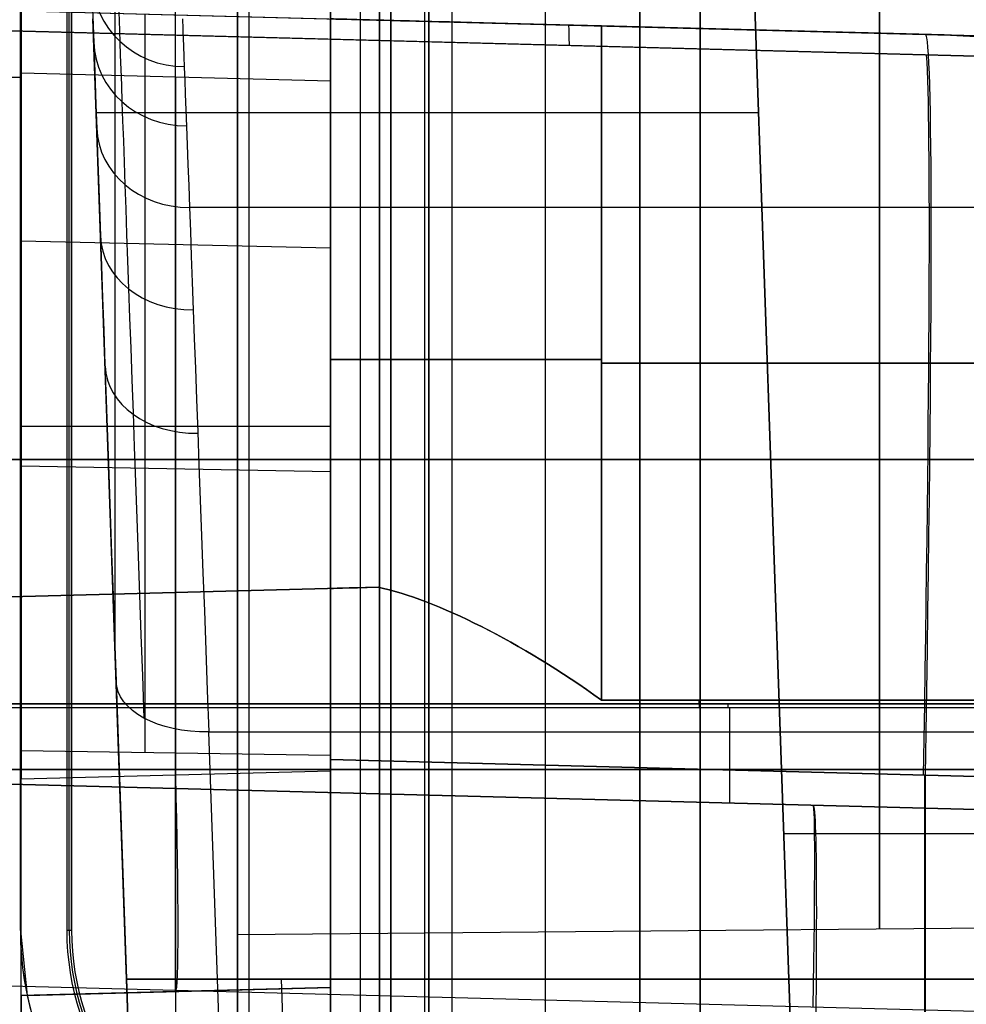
# Model space of a CAD drawing. Extents: x -15 to 7, y 1 to 148.
# Tile 6 of 194: x -6.35 to -3.29, y 11.35 to 14.53. Entities that reach past the tile are written whole.
import ezdxf

# ---------------------------------------------------------------- set-up
doc = ezdxf.new("R2010")
doc.units = 0
doc.layers.add('DEFAULT', color=7, linetype='CONTINUOUS')

msp = doc.modelspace()

# ---------------------------------------------------------------- linework, layer by layer
at = {"layer": 'DEFAULT', "color": 254}
for p, q in [((-5.345, 11.4049, -21.0572), (-5.345, 101.5127, -21.0572)), ((-5.8461, 11.3918, -21.0703), (-5.8461, 101.3086, -21.0703)), ((-6.3472, 11.5888, -17.9325), (-6.3472, 100.4419, -17.9325)), ((-6.3472, 11.5888, -18.6), (-6.3472, 100.4419, -18.6)), ((-6.3472, 11.5888, -19.8), (-6.3472, 100.4419, -19.8)), ((-6.3472, 100.4419, -21.0834), (-6.3472, 11.5888, -21.0834)), ((-6.3472, 100.4419, -20.4417), (-6.3472, 11.5888, -20.4417)), ((-6.3472, 100.4419, -18.2662), (-6.3472, 11.5888, -18.2662)), ((-6.1972, 100.4419, -18.7), (-6.1972, 11.5888, -18.7)), ((-6.1972, 100.4419, -18.7), (-6.1972, 11.5888, -18.7)), ((-6.1894, 11.5888, -18.4), (-6.1894, 100.4419, -18.4)), ((-6.1894, 11.5888, -18.4), (-6.1894, 100.4419, -18.4)), ((-6.1815, 100.4419, -18.1), (-6.1815, 11.5888, -18.1)), ((-6.1815, 11.5888, -18.1), (-6.1815, 100.4419, -18.1)), ((-5.1497, 6.6918, -105.5105), (-5.1497, 71.2156, -105.5105)), ((-5.1497, 69.6998, -107.0118), (-5.1497, 6.9734, -107.0118)), ((-4.6497, 6.9603, -107.0249), (-4.6497, 69.7052, -107.0249)), ((-4.1497, 69.7106, -107.038), (-4.1497, 6.9472, -107.038)), ((-4.1497, 7.2489, -107.3503), (-4.1497, 69.3953, -107.3503)), ((-5.6078, 8.2033, -107.6244), (-5.6078, 69.0643, -107.6244)), ((-4.1497, 69.08, -107.6626), (-4.1497, 8.1651, -107.6626)), ((-5.2473, 9.1952, -105.133), (-5.2473, 68.0393, -105.133)), ((-5.1497, 68.0403, -105.1355), (-5.1497, 9.1926, -105.1355)), ((-5.345, 68.0382, -105.1304), (-5.345, 9.1977, -105.1304)), ((-6.345, 14.5615, -84.5098), (-3.3609, 14.4834, -84.4317)), ((-6.345, 14.5615, -61.0667), (-1.5, 14.4346, -61.0667)), ((-1.5, 14.3692, -84.57), (-7.6398, 14.5299, -84.7308)), ((-7.6398, 14.5299, -93.1417), (-5.345, 14.4699, -93.2018)), ((-7.6398, 14.5299, -88.8859), (-5.345, 14.4699, -88.8859)), ((-5.345, 12.6943, -46.6606), (-5.345, 14.5353, -46.6606)), ((-5.345, 14.5353, -47.503), (-5.345, 12.6943, -47.503)), ((-5.345, 12.6943, -50.6606), (-5.345, 14.5353, -50.6606)), ((-5.345, 14.5353, -51.503), (-5.345, 12.6943, -51.503)), ((-5.345, 12.6943, -54.6606), (-5.345, 14.5353, -54.6606)), ((-5.345, 14.5353, -55.503), (-5.345, 12.6943, -55.503)), ((-5.345, 12.6943, -58.6606), (-5.345, 14.5353, -58.6606)), ((-5.345, 14.5353, -59.503), (-5.345, 12.6943, -59.503)), ((-5.345, 12.6943, -62.6606), (-5.345, 14.5353, -62.6606)), ((-5.345, 14.5353, -63.503), (-5.345, 12.6943, -63.503)), ((-5.345, 12.6943, -66.6606), (-5.345, 14.5353, -66.6606)), ((-5.345, 14.5353, -67.503), (-5.345, 12.6943, -67.503)), ((-5.345, 12.6943, -70.6606), (-5.345, 14.5353, -70.6606)), ((-5.345, 14.5353, -71.503), (-5.345, 12.6943, -71.503)), ((-5.345, 12.6943, -74.6606), (-5.345, 14.5353, -74.6606)), ((-5.345, 14.5353, -75.503), (-5.345, 12.6943, -75.503)), ((-5.345, 12.6943, -78.6606), (-5.345, 14.5353, -78.6606)), ((-5.345, 14.5353, -79.503), (-5.345, 12.6943, -79.503)), ((-5.345, 12.6943, -82.6606), (-5.345, 14.5353, -82.6606)), ((-5.345, 14.5353, -83.503), (-5.345, 12.6943, -83.503)), ((-1.5, 14.4346, -38.2076), (-5.345, 14.5353, -38.1545)), ((-5.345, 12.6943, -47.0818), (-5.345, 14.5353, -47.0818)), ((-5.345, 12.6943, -51.0818), (-5.345, 14.5353, -51.0818)), ((-5.345, 12.6943, -55.0818), (-5.345, 14.5353, -55.0818)), ((-5.345, 12.6943, -59.0818), (-5.345, 14.5353, -59.0818)), ((-5.345, 12.6943, -63.0818), (-5.345, 14.5353, -63.0818)), ((-5.345, 12.6943, -67.0818), (-5.345, 14.5353, -67.0818)), ((-5.345, 12.6943, -71.0818), (-5.345, 14.5353, -71.0818)), ((-5.345, 12.6943, -75.0818), (-5.345, 14.5353, -75.0818)), ((-5.345, 12.6943, -79.0818), (-5.345, 14.5353, -79.0818)), ((-5.345, 12.6943, -83.0818), (-5.345, 14.5353, -83.0818)), ((-4.4686, 14.5124, -84.4027), (-4.4686, 12.3333, -84.4027)), ((-1.5, 14.4346, -76.4804), (-4.4686, 14.5124, -76.4027)), ((-4.4686, 14.5124, -77.7609), (-1.5, 14.4346, -77.6831)), ((-1.5, 14.4346, -80.4804), (-4.4686, 14.5124, -80.4027)), ((-4.4686, 14.5124, -81.7609), (-1.5, 14.4346, -81.6831)), ((-3.3609, 14.4834, -84.4317), (-4.4686, 14.5124, -84.4027)), ((-4.4686, 14.5124, -45.7609), (-1.5, 14.4346, -45.6831)), ((-1.5, 14.4346, -48.4804), (-4.4686, 14.5124, -48.4027)), ((-4.4686, 14.5124, -49.7609), (-1.5, 14.4346, -49.6831)), ((-1.5, 14.4346, -52.4804), (-4.4686, 14.5124, -52.4027)), ((-4.4686, 14.5124, -53.7609), (-1.5, 14.4346, -53.6831)), ((-1.5, 14.4346, -56.4804), (-4.4686, 14.5124, -56.4027)), ((-4.4686, 14.5124, -57.7609), (-1.5, 14.4346, -57.6831)), ((-1.5, 14.4346, -60.4804), (-4.4686, 14.5124, -60.4027)), ((-4.4686, 14.5124, -61.7609), (-1.5, 14.4346, -61.6831)), ((-1.5, 14.4346, -64.4804), (-4.4686, 14.5124, -64.4027)), ((-4.4686, 14.5124, -65.7609), (-1.5, 14.4346, -65.6831)), ((-1.5, 14.4346, -68.4804), (-4.4686, 14.5124, -68.4027)), ((-4.4686, 14.5124, -69.7609), (-1.5, 14.4346, -69.6831)), ((-1.5, 14.4346, -72.4804), (-4.4686, 14.5124, -72.4027)), ((-4.4686, 14.5124, -73.7609), (-1.5, 14.4346, -73.6831)), ((-4.4686, 12.3333, -80.4027), (-4.4686, 14.5124, -80.4027)), ((-4.4686, 14.5124, -81.7609), (-4.4686, 12.3333, -81.7609)), ((-4.4686, 12.3333, -68.4027), (-4.4686, 14.5124, -68.4027)), ((-4.4686, 14.5124, -65.7609), (-4.4686, 12.3333, -65.7609)), ((-4.4686, 14.5124, -69.7609), (-4.4686, 12.3333, -69.7609)), ((-4.4686, 12.3333, -76.4027), (-4.4686, 14.5124, -76.4027)), ((-4.4686, 14.5124, -73.7609), (-4.4686, 12.3333, -73.7609)), ((-4.4686, 12.3333, -56.4027), (-4.4686, 14.5124, -56.4027)), ((-4.4686, 14.5124, -57.7609), (-4.4686, 12.3333, -57.7609)), ((-4.4686, 14.5124, -61.7609), (-4.4686, 12.3333, -61.7609)), ((-4.4686, 12.3333, -48.4027), (-4.4686, 14.5124, -48.4027)), ((-4.4686, 14.5124, -45.7609), (-4.4686, 12.3333, -45.7609)), ((-4.4686, 12.3333, -52.4027), (-4.4686, 14.5124, -52.4027)), ((-4.4686, 14.5124, -49.7609), (-4.4686, 12.3333, -49.7609)), ((-4.4686, 12.3333, -77.7609), (-4.4686, 14.5124, -77.7609)), ((-4.4686, 12.3333, -53.7609), (-4.4686, 14.5124, -53.7609)), ((-4.4686, 14.5124, -60.4027), (-4.4686, 12.3333, -60.4027)), ((-4.4686, 14.5124, -64.4027), (-4.4686, 12.3333, -64.4027)), ((-4.4686, 14.5124, -72.4027), (-4.4686, 12.3333, -72.4027)), ((-3.9225, 14.4981, -84.4464), (-3.9225, 14.4981, -84.417)), ((-3.9225, 14.4981, -81.7466), (-3.9225, 14.4981, -80.417)), ((-3.9225, 14.4981, -77.7466), (-3.9225, 14.4981, -76.417)), ((-3.9225, 14.4981, -73.7466), (-3.9225, 14.4981, -72.417)), ((-3.9225, 14.4981, -69.7466), (-3.9225, 14.4981, -68.417)), ((-3.9225, 14.4981, -65.7466), (-3.9225, 14.4981, -64.417)), ((-3.9225, 14.4981, -61.7466), (-3.9225, 14.4981, -60.417)), ((-3.9225, 14.4981, -57.7466), (-3.9225, 14.4981, -56.417)), ((-3.9225, 14.4981, -53.7466), (-3.9225, 14.4981, -52.417)), ((-3.9225, 14.4981, -49.7466), (-3.9225, 14.4981, -48.417)), ((-3.9225, 14.4981, -45.7466), (-3.9225, 14.4981, -38.1741)), ((-3.3609, 14.4834, -84.4317), (-1.5, 14.3829, -84.4804)), ((-5.345, 14.4699, -88.2132), (-5.345, 14.4699, -93.2018)), ((-5.345, 14.4699, -88.2132), (-1.5, 14.3692, -88.1601)), ((-4.5699, 14.4496, -88.2025), (-4.5699, 14.4496, -84.6504)), ((-7.6398, 14.3799, -33.6054), (-6.345, 14.346, -33.6393)), ((-6.345, 14.346, -24.8606), (-7.6398, 14.3799, -24.8945)), ((-7.6398, 14.3799, -29.25), (-6.345, 14.346, -29.25)), ((-6.345, 14.3602, -24.7696), (-6.345, 12.0785, -24.7696)), ((-6.345, 14.346, -24.8606), (-6.345, 14.3602, -24.7696)), ((-5.345, 14.334, -24.7434), (-6.345, 14.3602, -24.7696)), ((-6.345, 14.346, -33.6393), (-6.345, 14.346, -24.8606)), ((-5.845, 12.0916, -24.7565), (-5.845, 14.3471, -24.7565)), ((-5.345, 14.334, -24.7434), (-5.345, 12.1047, -24.7434)), ((-5.345, 13.7938, -35.3451), (-6.345, 13.8163, -35.3318)), ((-6.345, 13.6453, -24.7696), (-6.345, 13.6453, -35.0604)), ((-5.345, 13.6148, -47.503), (-5.345, 13.6148, -46.6606)), ((-5.345, 13.6148, -51.503), (-5.345, 13.6148, -50.6606)), ((-5.345, 13.6148, -55.503), (-5.345, 13.6148, -54.6606)), ((-5.345, 13.6148, -59.503), (-5.345, 13.6148, -58.6606)), ((-5.345, 13.6148, -63.503), (-5.345, 13.6148, -62.6606)), ((-5.345, 13.6148, -67.503), (-5.345, 13.6148, -66.6606)), ((-5.345, 13.6148, -71.503), (-5.345, 13.6148, -70.6606)), ((-5.345, 13.6148, -75.503), (-5.345, 13.6148, -74.6606)), ((-5.345, 13.6148, -79.503), (-5.345, 13.6148, -78.6606)), ((-5.345, 13.6148, -83.503), (-5.345, 13.6148, -82.6606)), ((-1.5, 13.4229, -80.4804), (-4.4686, 13.4229, -80.4027)), ((-4.4686, 13.4229, -77.7609), (-1.5, 13.4229, -77.6831)), ((-1.5, 13.4229, -84.4804), (-4.4686, 13.4229, -84.4027)), ((-4.4686, 13.4229, -81.7609), (-1.5, 13.4229, -81.6831)), ((-1.5, 13.4229, -68.4804), (-4.4686, 13.4229, -68.4027)), ((-4.4686, 13.4229, -65.7609), (-1.5, 13.4229, -65.6831)), ((-1.5, 13.4229, -72.4804), (-4.4686, 13.4229, -72.4027)), ((-4.4686, 13.4229, -69.7609), (-1.5, 13.4229, -69.6831)), ((-1.5, 13.4229, -76.4804), (-4.4686, 13.4229, -76.4027)), ((-4.4686, 13.4229, -73.7609), (-1.5, 13.4229, -73.6831)), ((-1.5, 13.4229, -56.4804), (-4.4686, 13.4229, -56.4027)), ((-4.4686, 13.4229, -53.7609), (-1.5, 13.4229, -53.6831)), ((-1.5, 13.4229, -60.4804), (-4.4686, 13.4229, -60.4027)), ((-4.4686, 13.4229, -57.7609), (-1.5, 13.4229, -57.6831)), ((-1.5, 13.4229, -64.4804), (-4.4686, 13.4229, -64.4027)), ((-4.4686, 13.4229, -61.7609), (-1.5, 13.4229, -61.6831)), ((-1.5, 13.4229, -48.4804), (-4.4686, 13.4229, -48.4027)), ((-4.4686, 13.4229, -45.7609), (-1.5, 13.4229, -45.6831)), ((-1.5, 13.4229, -52.4804), (-4.4686, 13.4229, -52.4027)), ((-4.4686, 13.4229, -49.7609), (-1.5, 13.4229, -49.6831)), ((-6.345, 13.2193, -24.7696), (-5.345, 13.2193, -24.7434)), ((-7.845, 13.1109, -102.7645), (-5.645, 13.1109, -102.7261)), ((-5.645, 13.1109, -97.0029), (-7.845, 13.1109, -96.9645)), ((-5.345, 13.0709, -34.38), (-6.345, 13.09, -34.3621)), ((-5.645, 13.1109, -98.3283), (-1.495, 13.1109, -98.3645)), ((-1.495, 13.1109, -101.3645), (-5.645, 13.1109, -101.4008)), ((-5.645, 13.1109, -102.7261), (-5.645, 13.1109, -101.4008)), ((-5.645, 13.1109, -98.3283), (-5.645, 13.1109, -97.0029)), ((-5.0267, 13.1109, -96.0729), (-5.345, 13.1109, -96.0645)), ((-5.345, 13.1109, -103.6645), (-5.0267, 13.1109, -103.6562)), ((-1.495, 13.1109, -97.1817), (-4.345, 13.1109, -97.132)), ((-4.345, 13.1109, -102.5971), (-1.495, 13.1109, -102.5473)), ((-4.345, 13.1109, -96.7726), (-4.345, 13.1109, -97.132)), ((-4.345, 13.1109, -102.5971), (-4.345, 13.1109, -102.9564)), ((-7.8052, 12.6299, -60.0068), (-5.1908, 12.6984, -60.0068)), ((-7.8052, 12.6299, -56.0068), (-5.1908, 12.6984, -56.0068)), ((-7.8052, 12.6299, -52.0068), (-5.1908, 12.6984, -52.0068)), ((-7.8052, 12.6299, -48.0068), (-5.1908, 12.6984, -48.0068)), ((-7.8052, 12.6299, -84.0068), (-5.1908, 12.6984, -84.0068)), ((-7.8052, 12.6299, -80.0068), (-5.1908, 12.6984, -80.0068)), ((-7.8052, 12.6299, -76.0068), (-5.1908, 12.6984, -76.0068)), ((-7.8052, 12.6299, -72.0068), (-5.1908, 12.6984, -72.0068)), ((-7.8052, 12.6299, -68.0068), (-5.1908, 12.6984, -68.0068)), ((-7.8052, 12.6299, -64.0068), (-5.1908, 12.6984, -64.0068)), ((-5.1908, 12.6984, -62.1568), (-7.8052, 12.6299, -62.1568)), ((-5.1908, 12.6984, -66.1568), (-7.8052, 12.6299, -66.1568)), ((-5.1908, 12.6984, -70.1568), (-7.8052, 12.6299, -70.1568)), ((-5.1908, 12.6984, -74.1568), (-7.8052, 12.6299, -74.1568)), ((-5.1908, 12.6984, -78.1568), (-7.8052, 12.6299, -78.1568)), ((-5.1908, 12.6984, -82.1568), (-7.8052, 12.6299, -82.1568)), ((-5.1908, 12.6984, -46.1568), (-7.8052, 12.6299, -46.1568)), ((-5.1908, 12.6984, -50.1568), (-7.8052, 12.6299, -50.1568)), ((-5.1908, 12.6984, -54.1568), (-7.8052, 12.6299, -54.1568)), ((-5.1908, 12.6984, -58.1568), (-7.8052, 12.6299, -58.1568)), ((-5.345, 12.6943, -63.0818), (-7.8052, 12.6299, -63.0818)), ((-5.345, 12.6943, -67.0818), (-7.8052, 12.6299, -67.0818)), ((-5.345, 12.6943, -71.0818), (-7.8052, 12.6299, -71.0818)), ((-5.345, 12.6943, -75.0818), (-7.8052, 12.6299, -75.0818)), ((-5.345, 12.6943, -79.0818), (-7.8052, 12.6299, -79.0818)), ((-5.345, 12.6943, -83.0818), (-7.8052, 12.6299, -83.0818)), ((-5.345, 12.6943, -47.0818), (-7.8052, 12.6299, -47.0818)), ((-5.345, 12.6943, -51.0818), (-7.8052, 12.6299, -51.0818)), ((-5.345, 12.6943, -55.0818), (-7.8052, 12.6299, -55.0818)), ((-5.345, 12.6943, -59.0818), (-7.8052, 12.6299, -59.0818)), ((-5.345, 12.6943, -47.503), (-5.345, 12.6943, -46.6606)), ((-5.345, 12.6943, -51.503), (-5.345, 12.6943, -50.6606)), ((-5.345, 12.6943, -55.503), (-5.345, 12.6943, -54.6606)), ((-5.345, 12.6943, -59.503), (-5.345, 12.6943, -58.6606)), ((-5.345, 12.6943, -63.503), (-5.345, 12.6943, -62.6606)), ((-5.345, 12.6943, -67.503), (-5.345, 12.6943, -66.6606)), ((-5.345, 12.6943, -71.503), (-5.345, 12.6943, -70.6606)), ((-5.345, 12.6943, -75.503), (-5.345, 12.6943, -74.6606)), ((-5.345, 12.6943, -79.503), (-5.345, 12.6943, -78.6606)), ((-5.345, 12.6943, -83.503), (-5.345, 12.6943, -82.6606)), ((-0.5, 12.3212, -60.5068), (-7.6182, 12.3212, -60.3204)), ((-0.5, 12.3212, -56.5068), (-7.6182, 12.3212, -56.3204)), ((-0.5, 12.3212, -52.5068), (-7.6182, 12.3212, -52.3204)), ((-0.5, 12.3212, -48.5068), (-7.6182, 12.3212, -48.3204)), ((-0.5, 12.3212, -84.5068), (-7.6182, 12.3212, -84.3204)), ((-0.5, 12.3212, -80.5068), (-7.6182, 12.3212, -80.3204)), ((-0.5, 12.3212, -76.5068), (-7.6182, 12.3212, -76.3204)), ((-0.5, 12.3212, -72.5068), (-7.6182, 12.3212, -72.3204)), ((-0.5, 12.3212, -68.5068), (-7.6182, 12.3212, -68.3204)), ((-0.5, 12.3212, -64.5068), (-7.6182, 12.3212, -64.3204)), ((-7.6182, 12.3212, -61.8432), (-0.5, 12.3212, -61.6568)), ((-7.6182, 12.3212, -65.8432), (-0.5, 12.3212, -65.6568)), ((-7.6182, 12.3212, -69.8432), (-0.5, 12.3212, -69.6568)), ((-7.6182, 12.3212, -73.8432), (-0.5, 12.3212, -73.6568)), ((-7.6182, 12.3212, -77.8432), (-0.5, 12.3212, -77.6568)), ((-7.6182, 12.3212, -81.8432), (-0.5, 12.3212, -81.6568)), ((-7.6182, 12.3212, -45.8432), (-0.5, 12.3212, -45.6568)), ((-7.6182, 12.3212, -49.8432), (-0.5, 12.3212, -49.6568)), ((-7.6182, 12.3212, -53.8432), (-0.5, 12.3212, -53.6568)), ((-7.6182, 12.3212, -57.8432), (-0.5, 12.3212, -57.6568)), ((-4.4686, 12.3333, -80.4027), (-0.5, 12.3348, -80.5066)), ((-0.5, 12.3348, -77.6569), (-4.4686, 12.3333, -77.7609)), ((-4.4686, 12.3333, -84.4027), (-0.5, 12.3348, -84.5066)), ((-0.5, 12.3348, -81.6569), (-4.4686, 12.3333, -81.7609)), ((-4.4686, 12.3333, -68.4027), (-0.5, 12.3348, -68.5066)), ((-0.5, 12.3348, -65.6569), (-4.4686, 12.3333, -65.7609)), ((-4.4686, 12.3333, -72.4027), (-0.5, 12.3348, -72.5066)), ((-0.5, 12.3348, -69.6569), (-4.4686, 12.3333, -69.7609)), ((-4.4686, 12.3333, -76.4027), (-0.5, 12.3348, -76.5066)), ((-0.5, 12.3348, -73.6569), (-4.4686, 12.3333, -73.7609)), ((-4.4686, 12.3333, -56.4027), (-0.5, 12.3348, -56.5066)), ((-0.5, 12.3348, -53.6569), (-4.4686, 12.3333, -53.7609)), ((-4.4686, 12.3333, -60.4027), (-0.5, 12.3348, -60.5066)), ((-0.5, 12.3348, -57.6569), (-4.4686, 12.3333, -57.7609)), ((-4.4686, 12.3333, -64.4027), (-0.5, 12.3348, -64.5066)), ((-0.5, 12.3348, -61.6569), (-4.4686, 12.3333, -61.7609)), ((-4.4686, 12.3333, -48.4027), (-0.5, 12.3348, -48.5066)), ((-0.5, 12.3348, -45.6569), (-4.4686, 12.3333, -45.7609)), ((-4.4686, 12.3333, -52.4027), (-0.5, 12.3348, -52.5066)), ((-0.5, 12.3348, -49.6569), (-4.4686, 12.3333, -49.7609)), ((-7.6075, 12.3104, -64.3205), (-0.5, 12.3076, -64.5066)), ((-0.5, 12.3076, -61.6569), (-7.6075, 12.3104, -61.8431)), ((-7.6075, 12.3104, -68.3205), (-0.5, 12.3076, -68.5066)), ((-7.6075, 12.3104, -65.8431), (-0.5, 12.3076, -65.6569)), ((-0.5, 12.3076, -72.5066), (-7.6075, 12.3104, -72.3205)), ((-0.5, 12.3076, -69.6569), (-7.6075, 12.3104, -69.8431)), ((-0.5, 12.3076, -76.5066), (-7.6075, 12.3104, -76.3205)), ((-0.5, 12.3076, -73.6569), (-7.6075, 12.3104, -73.8431)), ((-7.6075, 12.3104, -80.3205), (-0.5, 12.3076, -80.5066)), ((-0.5, 12.3076, -77.6569), (-7.6075, 12.3104, -77.8431)), ((-7.6075, 12.3104, -84.3205), (-0.5, 12.3076, -84.5066)), ((-0.5, 12.3076, -81.6569), (-7.6075, 12.3104, -81.8431)), ((-0.5, 12.3076, -48.5066), (-7.6075, 12.3104, -48.3205)), ((-7.6075, 12.3104, -45.8431), (-0.5, 12.3076, -45.6569)), ((-0.5, 12.3076, -52.5066), (-7.6075, 12.3104, -52.3205)), ((-7.6075, 12.3104, -49.8431), (-0.5, 12.3076, -49.6569)), ((-7.6075, 12.3104, -56.3205), (-0.5, 12.3076, -56.5066)), ((-0.5, 12.3076, -53.6569), (-7.6075, 12.3104, -53.8431)), ((-7.6075, 12.3104, -60.3205), (-0.5, 12.3076, -60.5066)), ((-0.5, 12.3076, -57.6569), (-7.6075, 12.3104, -57.8431)), ((-4.0538, 12.0006, -64.4135), (-4.0538, 12.3089, -64.4135)), ((-4.0538, 12.0006, -61.75), (-4.0538, 12.3089, -61.75)), ((-4.0538, 12.0006, -68.4135), (-4.0538, 12.3089, -68.4135)), ((-4.0538, 12.0006, -65.75), (-4.0538, 12.3089, -65.75)), ((-4.0538, 12.0006, -72.4135), (-4.0538, 12.3089, -72.4135)), ((-4.0538, 12.0006, -69.75), (-4.0538, 12.3089, -69.75)), ((-4.0538, 12.0006, -76.4135), (-4.0538, 12.3089, -76.4135)), ((-4.0538, 12.0006, -73.75), (-4.0538, 12.3089, -73.75)), ((-4.0538, 12.0006, -80.4135), (-4.0538, 12.3089, -80.4135)), ((-4.0538, 12.0006, -77.75), (-4.0538, 12.3089, -77.75)), ((-4.0538, 12.0006, -84.4135), (-4.0538, 12.3089, -84.4135)), ((-4.0538, 12.0006, -81.75), (-4.0538, 12.3089, -81.75)), ((-4.0538, 12.0006, -48.4135), (-4.0538, 12.3089, -48.4135)), ((-4.0538, 12.0006, -45.75), (-4.0538, 12.3089, -45.75)), ((-4.0538, 12.0006, -52.4135), (-4.0538, 12.3089, -52.4135)), ((-4.0538, 12.0006, -49.75), (-4.0538, 12.3089, -49.75)), ((-4.0538, 12.0006, -56.4135), (-4.0538, 12.3089, -56.4135)), ((-4.0538, 12.0006, -53.75), (-4.0538, 12.3089, -53.75)), ((-4.0538, 12.0006, -60.4135), (-4.0538, 12.3089, -60.4135)), ((-4.0538, 12.0006, -57.75), (-4.0538, 12.3089, -57.75)), ((-6.345, 12.1706, -33.573), (-5.345, 12.1558, -33.5946)), ((-6.345, 9.2107, -31.5487), (-6.345, 12.1706, -33.573)), ((-5.8449, 9.1976, -31.5556), (-5.8449, 12.1632, -33.5838)), ((-5.345, 9.1845, -31.5625), (-5.345, 12.1558, -33.5946)), ((-5.345, 9.1977, -93.9185), (-5.345, 12.141, -91.9055)), ((-5.345, 12.141, -33.6163), (-5.345, 8.8015, -31.3322)), ((-1.5, 12.0403, -91.8524), (-5.345, 12.141, -91.9055)), ((-5.345, 12.141, -33.6163), (-1.5, 12.0403, -33.6694)), ((-0.5, 12.109, -64.5066), (-7.2611, 12.109, -64.3295)), ((-7.2611, 12.109, -61.834), (-0.5, 12.109, -61.6569)), ((-0.5, 12.109, -68.5066), (-7.2611, 12.109, -68.3295)), ((-7.2611, 12.109, -65.834), (-0.5, 12.109, -65.6569)), ((-0.5, 12.109, -72.5066), (-7.2611, 12.109, -72.3295)), ((-7.2611, 12.109, -69.834), (-0.5, 12.109, -69.6569)), ((-0.5, 12.109, -76.5066), (-7.2611, 12.109, -76.3295)), ((-7.2611, 12.109, -73.834), (-0.5, 12.109, -73.6569)), ((-0.5, 12.109, -80.5066), (-7.2611, 12.109, -80.3295)), ((-7.2611, 12.109, -77.834), (-0.5, 12.109, -77.6569)), ((-0.5, 12.109, -84.5066), (-7.2611, 12.109, -84.3295)), ((-7.2611, 12.109, -81.834), (-0.5, 12.109, -81.6569)), ((-0.5, 12.109, -48.5066), (-7.2611, 12.109, -48.3295)), ((-7.2611, 12.109, -45.834), (-0.5, 12.109, -45.6569)), ((-0.5, 12.109, -52.5066), (-7.2611, 12.109, -52.3295)), ((-7.2611, 12.109, -49.834), (-0.5, 12.109, -49.6569)), ((-0.5, 12.109, -56.5066), (-7.2611, 12.109, -56.3295)), ((-7.2611, 12.109, -53.834), (-0.5, 12.109, -53.6569)), ((-0.5, 12.109, -60.5066), (-7.2611, 12.109, -60.3295)), ((-7.2611, 12.109, -57.834), (-0.5, 12.109, -57.6569)), ((-6.345, 12.0785, -24.7696), (-5.345, 12.1047, -24.7434)), ((-0.5, 11.9076, -60.5066), (-7.0659, 12.0795, -60.3346)), ((-7.0659, 12.0795, -61.8289), (-0.5, 11.9076, -61.6569)), ((-7.0659, 12.0795, -57.8289), (-0.5, 11.9076, -57.6569)), ((-0.5, 11.9076, -56.5066), (-7.0659, 12.0795, -56.3346)), ((-7.0659, 12.0795, -53.8289), (-0.5, 11.9076, -53.6569)), ((-0.5, 11.9076, -52.5066), (-7.0659, 12.0795, -52.3346)), ((-7.0659, 12.0795, -49.8289), (-0.5, 11.9076, -49.6569)), ((-0.5, 11.9076, -48.5066), (-7.0659, 12.0795, -48.3346)), ((-0.5, 11.9076, -84.5066), (-7.0659, 12.0795, -84.3346)), ((-7.0659, 12.0795, -81.8289), (-0.5, 11.9076, -81.6569)), ((-0.5, 11.9076, -80.5066), (-7.0659, 12.0795, -80.3346)), ((-7.0659, 12.0795, -77.8289), (-0.5, 11.9076, -77.6569)), ((-0.5, 11.9076, -76.5066), (-7.0659, 12.0795, -76.3346)), ((-7.0659, 12.0795, -73.8289), (-0.5, 11.9076, -73.6569)), ((-0.5, 11.9076, -72.5066), (-7.0659, 12.0795, -72.3346)), ((-7.0659, 12.0795, -69.8289), (-0.5, 11.9076, -69.6569)), ((-0.5, 11.9076, -68.5066), (-7.0659, 12.0795, -68.3346)), ((-7.0659, 12.0795, -65.8289), (-0.5, 11.9076, -65.6569)), ((-0.5, 11.9076, -64.5066), (-7.0659, 12.0795, -64.3346)), ((-7.0659, 12.0795, -45.8289), (-0.5, 11.9076, -45.6569)), ((-0.5, 11.9076, -38.2223), (-7.0659, 12.0795, -38.1316)), ((-7.0659, 12.0795, -88.1812), (-0.5, 11.9076, -88.0905)), ((-7.0659, 12.0795, -61.0818), (-0.5, 11.9076, -61.0818)), ((-7.0659, 12.0795, -57.0818), (-0.5, 11.9076, -57.0818)), ((-7.0659, 12.0795, -53.0818), (-0.5, 11.9076, -53.0818)), ((-7.0659, 12.0795, -49.0818), (-0.5, 11.9076, -49.0818)), ((-7.0659, 12.0795, -86.2579), (-0.5, 11.9076, -86.2579)), ((-7.0659, 12.0795, -81.0818), (-0.5, 11.9076, -81.0818)), ((-7.0659, 12.0795, -77.0818), (-0.5, 11.9076, -77.0818)), ((-7.0659, 12.0795, -73.0818), (-0.5, 11.9076, -73.0818)), ((-7.0659, 12.0795, -69.0818), (-0.5, 11.9076, -69.0818)), ((-7.0659, 12.0795, -65.0818), (-0.5, 11.9076, -65.0818)), ((-7.0659, 12.0795, -41.9803), (-0.5, 11.9076, -41.9803)), ((-2.5892, 11.9623, -88.1194), (-7.0659, 12.0795, -88.1812)), ((-3.4232, 10.0678, -32.2593), (-3.4232, 12.0907, -33.6428)), ((-3.4225, 12.0907, -91.8789), (-3.4225, 9.1474, -93.8919)), ((-3.783, 11.9936, -61.7429), (-3.783, 11.9936, -60.4206)), ((-3.783, 11.9936, -57.7429), (-3.783, 11.9936, -56.4206)), ((-3.783, 11.9936, -53.7429), (-3.783, 11.9936, -52.4206)), ((-3.783, 11.9936, -49.7429), (-3.783, 11.9936, -48.4206)), ((-3.783, 11.9936, -88.1359), (-3.783, 11.9936, -84.4206)), ((-3.783, 11.9936, -81.7429), (-3.783, 11.9936, -80.4206)), ((-3.783, 11.9936, -77.7429), (-3.783, 11.9936, -76.4206)), ((-3.783, 11.9936, -73.7429), (-3.783, 11.9936, -72.4206)), ((-3.783, 11.9936, -69.7429), (-3.783, 11.9936, -68.4206)), ((-3.783, 11.9936, -65.7429), (-3.783, 11.9936, -64.4206)), ((-3.783, 11.9936, -45.7429), (-3.783, 11.9936, -38.177)), ((-6.3472, 11.5888, -21.0834), (-6.3472, 11.5888, -19.8)), ((-6.3472, 11.5888, -21.0834), (-6.325, 11.3792, -21.0829)), ((-6.3472, 11.5888, -17.9325), (-6.3472, 11.5888, -18.6)), ((-6.1815, 11.5888, -18.1), (-6.1972, 11.5888, -18.7)), ((-6.1815, 11.5888, -18.1), (-6.1972, 11.5888, -18.7)), ((-1.495, 11.6109, -99.8645), (-5.645, 11.5747, -99.8645)), ((-5.645, 10.2493, -99.8645), (-5.645, 11.5747, -99.8645)), ((-0.5, 11.2546, -89.3282), (-7.0659, 11.4265, -89.4189)), ((-5.345, 11.4049, -24.0436), (-6.345, 11.3787, -24.0698)), ((-5.345, 11.4049, -22.5144), (-6.345, 11.3787, -22.5144)), ((-6.325, 11.3792, -21.0829), (-5.345, 11.4049, -21.0572)), ((-5.345, 11.4049, -24.0436), (-5.345, 11.4049, -21.0572)), ((-6.325, 11.3792, -20.9591), (-6.345, 11.3787, -20.9596)), ((-6.345, 11.3787, -20.9596), (-6.345, 9.2107, -20.9596)), ((-6.345, 11.3787, -24.0698), (-6.345, 11.3787, -20.9596)), ((-6.325, 11.3792, -21.0829), (-6.325, 11.3792, -20.9591)), ((-5.845, 11.3918, -24.0567), (-5.845, 11.3918, -21.0703))]:
    msp.add_line(p, q, dxfattribs=at)
at = {"layer": 'DEFAULT', "color": 171}
for p, q in [((-4.9524, 70.4573, -106.8618), (-4.9524, 1.062, -106.8618)), ((-5.0397, 3.37, -104.3618), (-5.0397, 27.5187, -104.3618))]:
    msp.add_line(p, q, dxfattribs=at)
at = {"layer": 'DEFAULT', "color": 1}
for p, q in [((-6.0408, 12.4765, -30.0113), (-6.0408, 17.0353, -30.2502)), ((-3.8628, 11.4311, -29.9565), (-4.0585, 17.0353, -30.2502)), ((-4.0585, 17.0353, -30.8396), (-3.7, 6.77, -30.4812)), ((-6.0043, 11.4311, -29.9565), (-6.1127, 14.5354, -30.1192)), ((-6.1021, 14.2332, -30.1034), (-3.9606, 14.2332, -30.1034)), ((5.3983, 13.9253, -35.6394), (-5.8005, 13.9253, -35.6394)), ((-6.0688, 13.278, -34.2138), (-6.0688, 13.278, -30.0533)), ((-6.0379, 12.3943, -33.4367), (-5.9376, 9.5206, -31.3863)), ((-5.7381, 12.2305, -33.6809), (5.3359, 12.2305, -33.6809)), ((-5.6378, 9.3568, -31.6306), (-5.7381, 12.2305, -33.6809)), ((-5.6378, 9.3568, -31.6306), (-5.7381, 12.2305, -33.6809)), ((-3.8792, 11.9027, -30.6604), (-3.8792, 11.9027, -29.9812)), ((-3.8792, 11.9027, -30.6604), (3.3792, 11.9027, -30.6604)), ((-6.0043, 11.4311, -26.5049), (-6.0043, 11.4311, -29.9565)), ((-3.8628, 11.4311, -29.9565), (-6.0043, 11.4311, -29.9565)), ((-5.9376, 9.5206, -26.5716), (-6.0043, 11.4311, -26.5049)), ((-6.0043, 11.4311, -28.0223), (5.6021, 11.4311, -28.0223)), ((5.1024, 11.4311, -26.0052), (-5.5046, 11.4311, -26.0052)), ((-5.5046, 11.4311, -26.0052), (-5.4379, 9.5206, -26.0719)), ((-5.5046, 11.4311, -26.0052), (-5.4379, 9.5206, -26.0719)), ((-3.8628, 11.4311, -28.3421), (-3.8628, 11.4311, -29.9565)), ((-3.7, 6.77, -28.5049), (-3.8628, 11.4311, -28.3421)), ((-3.8628, 11.4311, -28.3421), (3.3628, 11.4311, -28.3421)), ((-3.8628, 11.4311, -29.5909), (-3.7, 6.77, -29.5909))]:
    msp.add_line(p, q, dxfattribs=at)
at = {"layer": 'DEFAULT', "color": 254, "extrusion": (1, 0, 0)}
for centre, radius, start, end in [((13.1109, -99.8645, -5.345), 3.8, 341.6348, 90), ((13.1109, -99.8645, -5.1858), 3.7958, 341.6802, 90), ((13.1109, -99.8645, -5.0267), 3.7917, 341.7257, 90), ((13.1109, -99.8645, -5.345), 3.8, 270, 327.8317), ((13.1109, -99.8645, -5.1858), 3.7958, 270, 327.8136), ((13.1109, -99.8645, -5.0267), 3.7917, 270, 327.7954), ((13.1109, -99.8645, -4.345), 3.0919, 270, 90), ((13.1109, -99.8645, -4.345), 2.7325, 270, 90), ((13.1109, -99.8645, -5.645), 1.5362, 270, 90), ((14.6197, -24.8343, -5.345), 0.2998, 89.9916, 162.3404), ((13.1109, -99.8645, -3.57), 1.5181, 270, 90), ((13.1109, -99.8645, -5.645), 1.5362, 90, 270), ((13.1109, -99.8645, -5.345), 3.8, 90, 270), ((13.1109, -99.8645, -5.1858), 3.7958, 90, 270), ((13.1109, -99.8645, -4.345), 2.7325, 90, 270), ((13.1109, -99.8645, -4.345), 3.0919, 90, 270), ((13.1109, -99.8645, -3.57), 1.5181, 90, 270), ((12.3212, -60.0068, -4.1526), 0.4044, 270, 271.736), ((12.3212, -56.0068, -4.1526), 0.4044, 270, 271.736), ((12.3212, -52.0068, -4.1526), 0.4044, 270, 271.736), ((12.3212, -48.0068, -4.1526), 0.4044, 270, 271.736), ((12.3212, -84.0068, -4.1526), 0.4044, 270, 271.736), ((12.3212, -80.0068, -4.1526), 0.4044, 270, 271.736), ((12.3212, -76.0068, -4.1526), 0.4044, 270, 271.736), ((12.3212, -72.0068, -4.1526), 0.4044, 270, 271.736), ((12.3212, -68.0068, -4.1526), 0.4044, 270, 271.736), ((12.3212, -64.0068, -4.1526), 0.4044, 270, 271.736), ((12.3212, -62.1568, -4.1526), 0.4044, 88.264, 91.7345), ((12.3212, -66.1568, -4.1526), 0.4044, 88.264, 91.7345), ((12.3212, -70.1568, -4.1526), 0.4044, 88.264, 91.7345), ((12.3212, -74.1568, -4.1526), 0.4044, 88.264, 91.7345), ((12.3212, -78.1568, -4.1526), 0.4044, 88.264, 91.7345), ((12.3212, -82.1568, -4.1526), 0.4044, 88.264, 91.7345), ((12.3212, -46.1568, -4.1526), 0.4044, 88.264, 91.7345), ((12.3212, -50.1568, -4.1526), 0.4044, 88.264, 91.7345), ((12.3212, -54.1568, -4.1526), 0.4044, 88.264, 91.7345), ((12.3212, -58.1568, -4.1526), 0.4044, 88.264, 91.7345), ((12.3212, -64.0068, -4.0591), 0.4068, 268.2707, 270), ((12.3212, -68.0068, -4.0591), 0.4068, 268.2707, 270), ((12.3212, -72.0068, -4.0591), 0.4068, 268.2707, 270), ((12.3212, -76.0068, -4.0591), 0.4068, 268.2707, 270), ((12.3212, -80.0068, -4.0591), 0.4068, 268.2707, 270), ((12.3212, -84.0068, -4.0591), 0.4068, 268.2707, 270), ((12.3212, -48.0068, -4.0591), 0.4068, 268.2707, 270), ((12.3212, -52.0068, -4.0591), 0.4068, 268.2707, 270), ((12.3212, -56.0068, -4.0591), 0.4068, 268.2707, 270), ((12.3212, -60.0068, -4.0591), 0.4068, 268.2707, 270), ((12.1046, -24.0437, -5.345), 0.6997, 179.9919, 270.0081), ((12.0784, -24.0699, -6.345), 0.6997, 179.9919, 270.0081)]:
    msp.add_arc(centre, radius, start, end, dxfattribs=at)
at = {"layer": 'DEFAULT', "color": 254, "extrusion": (1, 0, -1.55189e-16)}
msp.add_arc((13.1109, -99.8645, -5.645), 2.8616, 270, 90, dxfattribs=at)
at = {"layer": 'DEFAULT', "color": 1, "extrusion": (0.999391, 0.034899, -9.33951e-16)}
msp.add_arc((9.2327, -38.157, -5.6017), 5.7968, 0.00373, 54.51747, dxfattribs=at)
at = {"layer": 'DEFAULT', "color": 254, "extrusion": (1, 2.09346e-15, 5.05507e-15)}
msp.add_arc((14.7697, -93.2018, -5.345), 0.2999, 179.9919, 270.0081, dxfattribs=at)
at = {"layer": 'DEFAULT', "color": 254, "extrusion": (1, -7.14852e-15, -7.14852e-15)}
msp.add_arc((14.6459, -33.6394, -6.345), 0.2999, 179.9919, 270.0081, dxfattribs=at)
at = {"layer": 'DEFAULT', "color": 1, "extrusion": (0.008209, -0.23507, 0.971944)}
msp.add_arc((-5.3017, 5.7955, -39.2581), 0.3, 180, 268.0561, dxfattribs=at)
at = {"layer": 'DEFAULT', "color": 1, "extrusion": (0.999368, 0.035553, 8.25597e-07)}
msp.add_arc((9.24, -38.157, -5.5078), 5.5847, 0.0039, 54.5491, dxfattribs=at)
at = {"layer": 'DEFAULT', "color": 254, "extrusion": (1, -1.01883e-15, 5.64359e-17)}
msp.add_arc((9.0402, -38.1517, -6.345), 5.5465, 5.4642, 55.6402, dxfattribs=at)
at = {"layer": 'DEFAULT', "color": 254, "extrusion": (1, 3.62475e-15, 3.89755e-15)}
msp.add_arc((9.0402, -38.1517, -5.945), 5.536, 5.4695, 55.6402, dxfattribs=at)
at = {"layer": 'DEFAULT', "color": 1, "extrusion": (0.999323, 0.036801, -3.81054e-08)}
msp.add_arc((9.243, -38.157, -5.2841), 5.4967, 0.0042, 54.5202, dxfattribs=at)
at = {"layer": 'DEFAULT', "color": 254, "extrusion": (1, 2.47299e-15, 1.30471e-15)}
msp.add_arc((9.0374, -38.1544, -5.345), 5.4979, 359.9986, 55.6321, dxfattribs=at)
at = {"layer": 'DEFAULT', "color": 254, "extrusion": (0.026177, 0.999657, 1.6871e-15)}
msp.add_arc((4.8235, -78.6607, 14.3904), 0.9001, 0.0095, 88.5102, dxfattribs=at)
at = {"layer": 'DEFAULT', "color": 254, "extrusion": (0.026177, 0.999657, -6.60238e-15)}
msp.add_arc((4.8235, -79.5028, 14.3904), 0.9001, 271.4898, 359.9905, dxfattribs=at)
at = {"layer": 'DEFAULT', "color": 254, "extrusion": (0.026177, 0.999657, 1.47405e-14)}
msp.add_arc((4.8235, -82.6607, 14.3904), 0.9001, 0.0095, 88.5102, dxfattribs=at)
at = {"layer": 'DEFAULT', "color": 254, "extrusion": (0.026177, 0.999657, -1.3724e-14)}
msp.add_arc((4.8235, -83.5028, 14.3904), 0.9001, 271.4901, 359.9905, dxfattribs=at)
at = {"layer": 'DEFAULT', "color": 254, "extrusion": (0.026177, 0.999657, 7.19719e-15)}
msp.add_arc((4.8235, -46.6607, 14.3904), 0.9001, 0.0095, 88.5102, dxfattribs=at)
at = {"layer": 'DEFAULT', "color": 254, "extrusion": (0.026177, 0.999657, -2.60094e-15)}
msp.add_arc((4.8235, -47.5028, 14.3904), 0.9001, 271.4898, 359.9905, dxfattribs=at)
at = {"layer": 'DEFAULT', "color": 254, "extrusion": (0.026177, 0.999657, -3.63915e-15)}
msp.add_arc((4.8235, -50.6607, 14.3904), 0.9001, 0.0095, 88.5102, dxfattribs=at)
at = {"layer": 'DEFAULT', "color": 254, "extrusion": (0.026177, 0.999657, -1.06633e-14)}
msp.add_arc((4.8235, -51.5028, 14.3904), 0.9001, 271.4898, 359.9905, dxfattribs=at)
at = {"layer": 'DEFAULT', "color": 254, "extrusion": (0.026177, 0.999657, 1.14636e-15)}
msp.add_arc((4.8235, -54.6607, 14.3904), 0.9001, 0.0095, 88.5102, dxfattribs=at)
at = {"layer": 'DEFAULT', "color": 254, "extrusion": (0.026177, 0.999657, -5.76695e-15)}
msp.add_arc((4.8235, -55.5028, 14.3904), 0.9001, 271.4898, 359.9905, dxfattribs=at)
at = {"layer": 'DEFAULT', "color": 254, "extrusion": (0.026177, 0.999657, 1.12473e-15)}
msp.add_arc((4.8235, -58.6607, 14.3904), 0.9001, 0.0095, 88.5102, dxfattribs=at)
at = {"layer": 'DEFAULT', "color": 254, "extrusion": (0.026177, 0.999657, -5.8102e-15)}
msp.add_arc((4.8235, -59.5028, 14.3904), 0.9001, 271.4898, 359.9905, dxfattribs=at)
at = {"layer": 'DEFAULT', "color": 254, "extrusion": (0.026177, 0.999657, 1.05822e-14)}
msp.add_arc((4.8235, -62.6607, 14.3904), 0.9001, 0.0095, 88.5102, dxfattribs=at)
at = {"layer": 'DEFAULT', "color": 254, "extrusion": (0.026177, 0.999657, -7.91637e-15)}
msp.add_arc((4.8235, -63.5028, 14.3904), 0.9001, 271.4898, 359.9905, dxfattribs=at)
at = {"layer": 'DEFAULT', "color": 254, "extrusion": (0.026177, 0.999657, 7.8623e-15)}
msp.add_arc((4.8235, -66.6607, 14.3904), 0.9001, 0.0095, 88.5102, dxfattribs=at)
at = {"layer": 'DEFAULT', "color": 254, "extrusion": (0.026177, 0.999657, 1.67087e-15)}
msp.add_arc((4.8235, -67.5028, 14.3904), 0.9001, 271.4898, 359.9905, dxfattribs=at)
at = {"layer": 'DEFAULT', "color": 254, "extrusion": (0.026177, 0.999657, 1.12824e-14)}
msp.add_arc((4.8235, -70.6607, 14.3904), 0.9001, 0.0095, 88.5102, dxfattribs=at)
at = {"layer": 'DEFAULT', "color": 254, "extrusion": (0.026177, 0.999657, 4.48811e-16)}
msp.add_arc((4.8235, -71.5028, 14.3904), 0.9001, 271.4898, 359.9905, dxfattribs=at)
at = {"layer": 'DEFAULT', "color": 254, "extrusion": (0.026177, 0.999657, 7.84067e-15)}
msp.add_arc((4.8235, -74.6607, 14.3904), 0.9001, 0.0095, 88.5102, dxfattribs=at)
at = {"layer": 'DEFAULT', "color": 254, "extrusion": (0.026177, 0.999657, 1.61139e-15)}
msp.add_arc((4.8235, -75.5028, 14.3904), 0.9001, 271.4898, 359.9905, dxfattribs=at)
at = {"layer": 'DEFAULT', "color": 254, "extrusion": (1, -2.93862e-15, -1.73505e-15)}
msp.add_arc((9.0402, -38.1517, -5.345), 5.5203, 5.4775, 55.6402, dxfattribs=at)
at = {"layer": 'DEFAULT', "color": 254, "extrusion": (0.999315, -0.026168, 0.026168)}
msp.add_arc((14.625, -84.4919, -7.1617), 0.3, 141.4311, 180, dxfattribs=at)
at = {"layer": 'DEFAULT', "color": 254, "extrusion": (0.999562, -0.026174, -0.013809)}
for centre, radius, start in [((8.8904, -38.2299, -3.2729), 5.5, 360), ((8.8904, -38.2299, -3.5694), 3, 0)]:
    msp.add_arc(centre, radius, start, 55.61, dxfattribs=at)
at = {"layer": 'DEFAULT', "color": 1, "extrusion": (0.012187, -0.348988, 0.937048)}
msp.add_arc((-5.3017, 1.1239, -38.9792), 0.3, 180.0489, 268.1258, dxfattribs=at)
at = {"layer": 'DEFAULT', "color": 254, "extrusion": (1, -2.38541e-15, 1.74511e-15)}
msp.add_arc((9.0375, -87.3674, -5.345), 5.4978, 304.3679, 351.1501, dxfattribs=at)
at = {"layer": 'DEFAULT', "color": 254, "extrusion": (0.999562, -0.026174, 0.013809)}
for centre, radius, end in [((8.8904, -87.2799, -5.0112), 5.5, 351.1526), ((10.3904, -88.0709, -5.3137), 1.5, 0)]:
    msp.add_arc(centre, radius, 304.39, end, dxfattribs=at)
at = {"layer": 'DEFAULT', "color": 1, "extrusion": (0.015978, -0.457546, 0.889043)}
msp.add_arc((-5.3017, -3.4641, -38.1504), 0.3, 180, 268.2218, dxfattribs=at)
at = {"layer": 'DEFAULT', "color": 1, "extrusion": (0.01953, -0.559275, 0.828752)}
msp.add_arc((-5.3017, -7.9049, -36.7897), 0.3, 180, 268.3423, dxfattribs=at)
at = {"layer": 'DEFAULT', "color": 254, "extrusion": (0, 1, 0)}
for centre, radius, start, end in [((4.445, -83.503, 13.4343), 0.9, 271.5001, 0), ((4.445, -82.6606, 13.4343), 0.9, 0, 88.5), ((4.445, -78.6606, 13.4343), 0.9, 0, 88.5), ((4.445, -70.6606, 13.4343), 0.9, 0, 88.5), ((4.445, -74.6606, 13.4343), 0.9, 0, 88.5), ((4.445, -66.6606, 13.4343), 0.9, 0, 88.5), ((4.445, -62.6606, 13.4343), 0.9, 0, 88.5), ((4.445, -58.6606, 13.4343), 0.9, 0, 88.5), ((4.445, -54.6606, 13.4343), 0.9, 0, 88.5), ((4.445, -50.6606, 13.4343), 0.9, 0, 88.5), ((4.445, -46.6606, 13.4343), 0.9, 0, 88.5), ((4.445, -47.503, 13.4343), 0.9, 271.5, 0), ((4.445, -51.503, 13.4343), 0.9, 271.5, 0), ((4.445, -55.503, 13.4343), 0.9, 271.5, 0), ((4.445, -59.503, 13.4343), 0.9, 271.5, 0), ((4.445, -67.503, 13.4343), 0.9, 271.5, 0), ((4.445, -71.503, 13.4343), 0.9, 271.5, 0), ((4.445, -75.503, 13.4343), 0.9, 271.5, 0), ((4.445, -79.503, 13.4343), 0.9, 271.5, 0), ((5.045, -96.7726, 13.1109), 0.7, 91.5, 180), ((5.045, -102.9564, 13.1109), 0.7, 180, 268.5)]:
    msp.add_arc(centre, radius, start, end, dxfattribs=at)
at = {"layer": 'DEFAULT', "color": 254, "extrusion": (0, 1, -7.10543e-15)}
msp.add_arc((4.445, -63.503, 13.4343), 0.9, 271.5, 0, dxfattribs=at)
at = {"layer": 'DEFAULT', "color": 1, "extrusion": (0.022836, -0.653929, 0.756211)}
msp.add_arc((-5.3017, -12.1886, -34.8961), 0.3, 180, 268.4873, dxfattribs=at)
at = {"layer": 'DEFAULT', "color": 254, "extrusion": (1, 0, -4.65568e-16)}
msp.add_arc((13.1109, -99.8645, -5.645), 2.8616, 90, 270, dxfattribs=at)
at = {"layer": 'DEFAULT', "color": 254, "extrusion": (1, 2.34245e-16, 1.17122e-16)}
msp.add_arc((13.1109, -99.8645, -5.0267), 3.7917, 90, 270, dxfattribs=at)
at = {"layer": 'DEFAULT', "color": 254, "extrusion": (-0.026177, 0.999657, 1.21764e-14)}
msp.add_arc((4.1111, -63.503, 12.8299), 0.8998, 325.9495, 359.9993, dxfattribs=at)
at = {"layer": 'DEFAULT', "color": 254, "extrusion": (-0.026177, 0.999657, -6.96038e-15)}
msp.add_arc((4.1111, -62.6606, 12.8299), 0.8998, 0.0007, 34.0505, dxfattribs=at)
at = {"layer": 'DEFAULT', "color": 254, "extrusion": (-0.026177, 0.999657, -3.57217e-15)}
msp.add_arc((4.1111, -67.503, 12.8299), 0.8998, 325.9495, 359.9993, dxfattribs=at)
at = {"layer": 'DEFAULT', "color": 254, "extrusion": (-0.026177, 0.999657, 2.32426e-15)}
msp.add_arc((4.1111, -66.6606, 12.8299), 0.8998, 0.0007, 34.0505, dxfattribs=at)
at = {"layer": 'DEFAULT', "color": 254, "extrusion": (-0.026177, 0.999657, 1.66318e-14)}
msp.add_arc((4.1111, -71.503, 12.8299), 0.8998, 325.9495, 359.9993, dxfattribs=at)
at = {"layer": 'DEFAULT', "color": 254, "extrusion": (-0.026177, 0.999657, 1.56194e-14)}
msp.add_arc((4.1111, -70.6606, 12.8299), 0.8998, 0.0007, 34.0505, dxfattribs=at)
at = {"layer": 'DEFAULT', "color": 254, "extrusion": (-0.026177, 0.999657, 1.6185e-14)}
msp.add_arc((4.1111, -75.503, 12.8299), 0.8998, 325.9495, 359.9993, dxfattribs=at)
at = {"layer": 'DEFAULT', "color": 254, "extrusion": (-0.026177, 0.999657, 8.91607e-15)}
msp.add_arc((4.1111, -74.6606, 12.8299), 0.8998, 0.0007, 34.0505, dxfattribs=at)
at = {"layer": 'DEFAULT', "color": 254, "extrusion": (-0.026177, 0.999657, -1.79848e-14)}
msp.add_arc((4.1111, -79.503, 12.8299), 0.8998, 325.9495, 359.9993, dxfattribs=at)
at = {"layer": 'DEFAULT', "color": 254, "extrusion": (-0.026177, 0.999657, -1.36677e-14)}
msp.add_arc((4.1111, -78.6606, 12.8299), 0.8998, 0.0007, 34.0505, dxfattribs=at)
at = {"layer": 'DEFAULT', "color": 254, "extrusion": (-0.026177, 0.999657, -8.62382e-15)}
msp.add_arc((4.1111, -83.503, 12.8299), 0.8998, 325.9495, 359.9993, dxfattribs=at)
at = {"layer": 'DEFAULT', "color": 254, "extrusion": (-0.026177, 0.999657, -1.40538e-14)}
msp.add_arc((4.1111, -82.6606, 12.8299), 0.8998, 0.0007, 34.0505, dxfattribs=at)
at = {"layer": 'DEFAULT', "color": 254, "extrusion": (-0.026177, 0.999657, 1.52828e-14)}
msp.add_arc((4.1111, -47.503, 12.8299), 0.8998, 325.9495, 359.9993, dxfattribs=at)
at = {"layer": 'DEFAULT', "color": 254, "extrusion": (-0.026177, 0.999657, 5.98384e-15)}
msp.add_arc((4.1111, -46.6606, 12.8299), 0.8998, 0.0007, 34.0505, dxfattribs=at)
at = {"layer": 'DEFAULT', "color": 254, "extrusion": (-0.026177, 0.999657, 2.21062e-14)}
msp.add_arc((4.1111, -51.503, 12.8299), 0.8998, 325.9495, 359.9993, dxfattribs=at)
at = {"layer": 'DEFAULT', "color": 254, "extrusion": (-0.026177, 0.999657, 9.77258e-15)}
msp.add_arc((4.1111, -50.6606, 12.8299), 0.8998, 0.0007, 34.0505, dxfattribs=at)
at = {"layer": 'DEFAULT', "color": 254, "extrusion": (-0.026177, 0.999657, 1.53676e-14)}
msp.add_arc((4.1111, -55.503, 12.8299), 0.8998, 325.9495, 359.9993, dxfattribs=at)
at = {"layer": 'DEFAULT', "color": 254, "extrusion": (-0.026177, 0.999657, 9.24876e-15)}
msp.add_arc((4.1111, -54.6606, 12.8299), 0.8998, 0.0007, 34.0505, dxfattribs=at)
at = {"layer": 'DEFAULT', "color": 254, "extrusion": (-0.026177, 0.999657, 5.71443e-15)}
msp.add_arc((4.1111, -59.503, 12.8299), 0.8998, 325.9495, 359.9993, dxfattribs=at)
at = {"layer": 'DEFAULT', "color": 254, "extrusion": (-0.026177, 0.999657, 6.83252e-15)}
msp.add_arc((4.1111, -58.6606, 12.8299), 0.8998, 0.0007, 34.0505, dxfattribs=at)
at = {"layer": 'DEFAULT', "color": 254, "extrusion": (0.551926, 0.784085, 0.283881)}
for centre in [(10.7842, -59.1278, -9.9431), (10.7842, -55.2923, -8.8076), (10.7842, -51.4569, -7.6721), (10.7842, -47.6215, -6.5366), (10.7842, -82.1404, -16.7563), (10.7842, -78.305, -15.6208), (10.7842, -74.4695, -14.4852), (10.7842, -70.6341, -13.3497), (10.7842, -66.7987, -12.2142), (10.7842, -62.9632, -11.0787)]:
    msp.add_arc(centre, 0.9232, 268.0756, 326.48, dxfattribs=at)
at = {"layer": 'DEFAULT', "color": 254, "extrusion": (0.551929, 0.784079, -0.283891)}
for centre in [(10.7843, -58.0096, 24.7373), (10.7843, -61.845, 25.8729), (10.7843, -65.6805, 27.0085), (10.7843, -69.5159, 28.144), (10.7843, -73.3513, 29.2796), (10.7843, -77.1867, 30.4152), (10.7843, -42.6679, 20.1951), (10.7843, -46.5033, 21.3307), (10.7843, -50.3388, 22.4662), (10.7843, -54.1742, 23.6018)]:
    msp.add_arc(centre, 0.9232, 33.5194, 91.9248, dxfattribs=at)
at = {"layer": 'DEFAULT', "color": 1, "extrusion": (-0.028416, 0.813714, -0.580571)}
msp.add_arc((5.3017, -19.9107, 29.6694), 0.3, 271.1615, 360, dxfattribs=at)
at = {"layer": 'DEFAULT', "color": 254, "extrusion": (0.999315, 0.026168, 0.026168)}
msp.add_arc((12.2409, -23.9034, -6.1724), 0.7, 180, 269.9607, dxfattribs=at)
at = {"layer": 'DEFAULT', "color": 254, "extrusion": (-0.026177, 1.90543e-14, 0.999657)}
msp.add_arc((-11.5889, -5.8144, -17.7602), 1, 270.0058, 341.9197, dxfattribs=at)
at = {"layer": 'DEFAULT', "color": 254}
for centre, radius in [((-5.3472, 11.5888, -19.8), 1), ((-5.3472, 11.5888, -18.6), 1), ((-5.3472, 11.5888, -20.4417), 1), ((-5.3472, 11.5888, -18.2572), 1), ((-5.3472, 11.5888, -18.7), 0.85), ((-5.3472, 11.5888, -18.7), 0.85), ((-5.3472, 11.5888, -18.4), 0.8421), ((-5.3472, 11.5888, -18.4), 0.8421), ((-5.3472, 11.5888, -18.1), 0.8343), ((-5.3472, 11.5888, -18.1), 0.8343)]:
    msp.add_arc(centre, radius, 180, 251.9068, dxfattribs=at)
at = {"layer": 'DEFAULT', "color": 1, "extrusion": (-2.08546e-15, 1, -1.92438e-14)}
msp.add_arc((5.5047, -26.5047, 11.4311), 0.4996, 359.9856, 90.0144, dxfattribs=at)
at = {"layer": 'DEFAULT', "color": 254, "extrusion": (-0.026177, 1.0776e-16, 0.999657)}
msp.add_arc((-11.589, -5.8936, -20.7863), 1.0001, 282.1057, 341.9176, dxfattribs=at)

doc.saveas('drawing.dxf')
